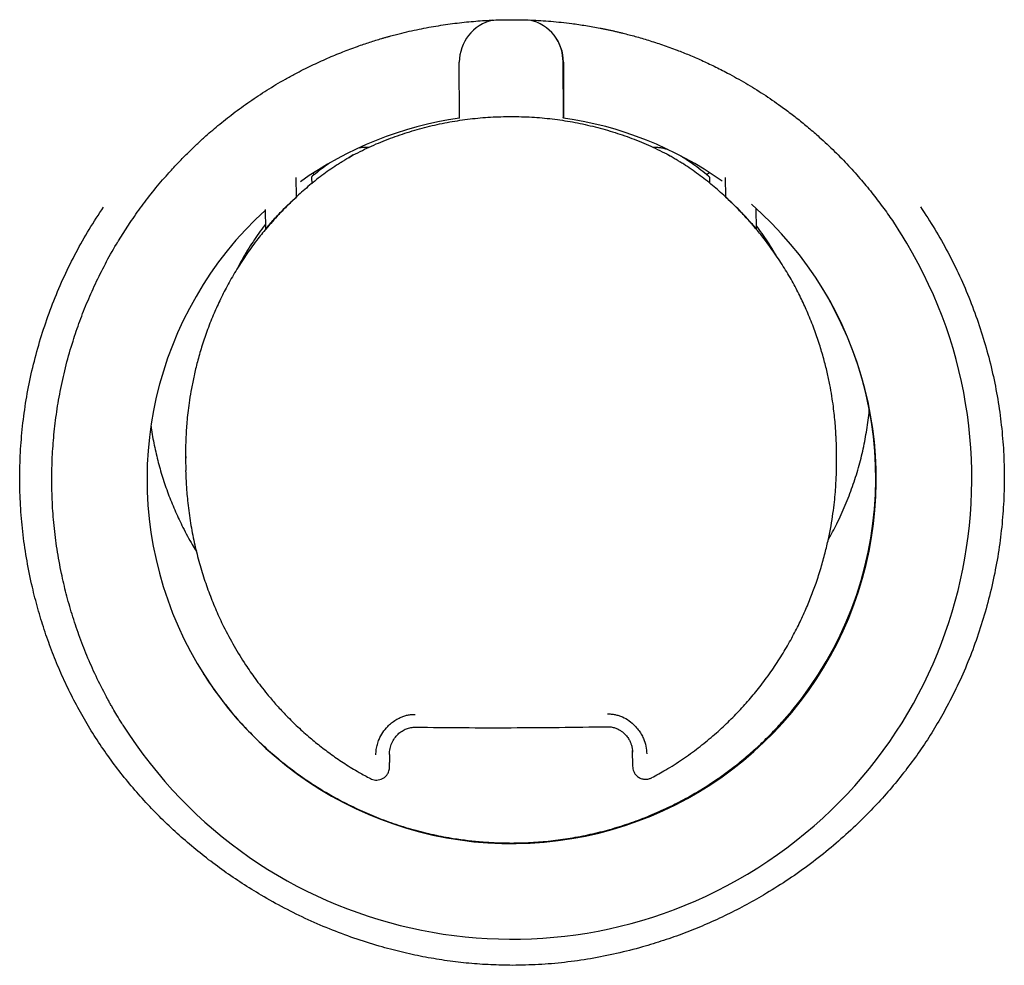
# Model space of a CAD drawing. Header units: millimetres. Extents: x 8 to 1221, y 12 to 660.
# Tile 12 of 24: x 613 to 624, y 623 to 634. Entities that reach past the tile are written whole.
import ezdxf

# ---------------------------------------------------------------- set-up
doc = ezdxf.new("R2010")
doc.units = ezdxf.units.MM

msp = doc.modelspace()

# ---------------------------------------------------------------- linework, layer by layer
at = {"color": 7, "linetype": 'Continuous', "lineweight": 30}
for p, q in [((617.74, 632.945), (617.739, 633.587)), ((618.933, 633.597), (618.934, 632.955)), ((618.939, 633.587), (618.94, 632.945)), ((618.94, 632.945), (618.934, 632.955)), ((616.698, 632.607), (616.672, 632.607)), ((619.988, 632.606), (619.974, 632.606)), ((616.517, 632.52), (616.467, 632.486)), ((620.205, 632.485), (620.154, 632.518)), ((616.069, 632.294), (616.053, 632.309)), ((620.589, 632.293), (620.617, 632.319)), ((615.863, 632.038), (615.86, 632.262)), ((616.038, 632.261), (616.039, 632.189)), ((620.621, 632.259), (620.622, 632.195)), ((620.808, 632.036), (620.805, 632.26)), ((615.863, 632.038), (615.865, 632.036)), ((615.869, 632.042), (615.865, 632.036)), ((620.802, 632.04), (620.807, 632.034)), ((620.808, 632.036), (620.807, 632.034)), ((615.509, 631.669), (615.506, 631.891)), ((621.161, 631.667), (621.158, 631.904)), ((613.812, 631.529), (613.947, 631.741)), ((622.741, 631.744), (622.822, 631.617)), ((621.161, 631.667), (621.159, 631.665)), ((622.085, 629.023), (622.083, 629.145)), ((614.584, 629.025), (614.587, 628.886)), ((614.59, 629.048), (614.59, 629.026)), ((616.936, 625.614), (616.936, 625.524)), ((619.732, 625.662), (619.735, 625.481)), ((619.735, 625.623), (619.733, 625.642)), ((619.735, 625.481), (619.736, 625.465)), ((619.955, 625.348), (619.955, 625.347))]:
    msp.add_line(p, q, dxfattribs=at)
for centre, radius, start, end in [((618.239, 633.587), 0.5, 103.3178, 180.0069), ((618.439, 633.587), 0.5, 0.0077, 76.9869), ((618.434, 633.596), 0.5, 0.0076, 31.6912), ((618.342, 628.788), 4.2, 98.2499, 125.413), ((618.342, 628.788), 4.2, 54.766, 81.8239), ((618.342, 628.788), 4.2, 132.4911, 48.8921), ((618.342, 628.788), 5.3, 212.333, 32.3291), ((618.336, 628.798), 4.2, 317.9733, 32.2541), ((618.336, 628.797), 4.2, 212.4072, 221.9801)]:
    msp.add_arc(centre, radius, start, end, dxfattribs=at)
for points, knots in [([(613.948, 631.742), (613.991, 631.805), (614.08, 631.933), (614.225, 632.119), (614.363, 632.281), (614.491, 632.421), (614.578, 632.51), (614.638, 632.569), (614.669, 632.6), (614.701, 632.63), (614.734, 632.661), (614.766, 632.691), (614.84, 632.758), (614.962, 632.862), (615.137, 633.001), (615.293, 633.114), (615.423, 633.202), (615.524, 633.267), (615.628, 633.331), (615.736, 633.393), (615.872, 633.468), (616.033, 633.549), (616.215, 633.633), (616.392, 633.706), (616.555, 633.768), (616.706, 633.819), (616.811, 633.851), (616.88, 633.871), (616.915, 633.881), (616.949, 633.891), (616.982, 633.9), (617.015, 633.908), (617.113, 633.933), (617.273, 633.97), (617.495, 634.01), (617.713, 634.041), (617.926, 634.062), (618.133, 634.075), (618.345, 634.079), (618.564, 634.075), (618.797, 634.061), (619.008, 634.038), (619.197, 634.011), (619.318, 633.989), (619.397, 633.973), (619.435, 633.966), (619.472, 633.958), (619.51, 633.95), (619.547, 633.941), (619.585, 633.932), (619.658, 633.914), (619.769, 633.885), (619.921, 633.841), (620.082, 633.788), (620.214, 633.74), (620.317, 633.7), (620.386, 633.672), (620.457, 633.642), (620.53, 633.61), (620.603, 633.576), (620.677, 633.541), (620.752, 633.503), (620.874, 633.44), (621.039, 633.348), (621.244, 633.221), (621.399, 633.115), (621.508, 633.035), (621.573, 632.986), (621.637, 632.936), (621.701, 632.885), (621.763, 632.833), (621.825, 632.78), (621.926, 632.691), (622.061, 632.565), (622.222, 632.399), (622.371, 632.233), (622.506, 632.068), (622.629, 631.906), (622.705, 631.797), (622.741, 631.744)], [0, 0, 0, 0, 0.021995, 0.044602, 0.067827, 0.083496, 0.099439, 0.10366, 0.107899, 0.112158, 0.116435, 0.120731, 0.125046, 0.145422, 0.167105, 0.190096, 0.20139, 0.212974, 0.224851, 0.237018, 0.249478, 0.269994, 0.289521, 0.308059, 0.325611, 0.34024, 0.354107, 0.357613, 0.361067, 0.364469, 0.367818, 0.371115, 0.374361, 0.396742, 0.418463, 0.439534, 0.459964, 0.479764, 0.498947, 0.520401, 0.542647, 0.565699, 0.581363, 0.597389, 0.601036, 0.604702, 0.608387, 0.61209, 0.615812, 0.619552, 0.623311, 0.637497, 0.652765, 0.669114, 0.686547, 0.693692, 0.701005, 0.708486, 0.716134, 0.723949, 0.731933, 0.740083, 0.748402, 0.771859, 0.795322, 0.8188, 0.826712, 0.834621, 0.842529, 0.850434, 0.858338, 0.866239, 0.874139, 0.897486, 0.91988, 0.941323, 0.961821, 0.981378, 1, 1, 1, 1]), ([(616.517, 632.52), (616.587, 632.555), (616.727, 632.625), (616.945, 632.714), (617.168, 632.79), (617.396, 632.853), (617.628, 632.902), (617.863, 632.937), (618.099, 632.959), (618.257, 632.962), (618.337, 632.963)], [0, 0, 0, 0, 0.124811, 0.249411, 0.374316, 0.500036, 0.625096, 0.749779, 0.874582, 1, 1, 1, 1]), ([(618.337, 632.963), (618.416, 632.961), (618.574, 632.959), (618.81, 632.937), (619.044, 632.902), (619.276, 632.852), (619.505, 632.789), (619.728, 632.713), (619.945, 632.624), (620.084, 632.553), (620.154, 632.518)], [0, 0, 0, 0, 0.1253188, 0.2501001, 0.374839, 0.5000312, 0.6256186, 0.7504675, 0.8750898, 1, 1, 1, 1]), ([(616.672, 632.607), (616.661, 632.607), (616.636, 632.607), (616.606, 632.604), (616.587, 632.6), (616.583, 632.599)], [0, 0, 0, 0, 0.342346, 0.860842, 1, 1, 1, 1]), ([(620.133, 632.585), (620.124, 632.587), (620.1, 632.594), (620.061, 632.601), (620.021, 632.605), (619.997, 632.606), (619.988, 632.606)], [0, 0, 0, 0, 0.190335, 0.504225, 0.818482, 1, 1, 1, 1]), ([(616.389, 632.441), (616.375, 632.432), (616.302, 632.388), (616.176, 632.299), (616.016, 632.175), (615.916, 632.086), (615.868, 632.043)], [0, 0, 0, 0, 0.074134, 0.38923, 0.704384, 1, 1, 1, 1]), ([(616.24, 632.423), (616.21, 632.401), (616.148, 632.357), (616.082, 632.305), (616.046, 632.276), (616.039, 632.27)], [0, 0, 0, 0, 0.449298, 0.897585, 1, 1, 1, 1]), ([(616.389, 632.441), (616.4, 632.449), (616.441, 632.476), (616.485, 632.501), (616.517, 632.52)], [0, 0, 0, 0, 0.266303, 1, 1, 1, 1]), ([(620.154, 632.518), (620.17, 632.509), (620.201, 632.491), (620.244, 632.465), (620.27, 632.448), (620.282, 632.441)], [0, 0, 0, 0, 0.36979, 0.725062, 1, 1, 1, 1]), ([(620.803, 632.041), (620.754, 632.084), (620.655, 632.173), (620.495, 632.297), (620.368, 632.386), (620.296, 632.431), (620.281, 632.44)], [0, 0, 0, 0, 0.295159, 0.609715, 0.924213, 1, 1, 1, 1]), ([(620.619, 632.268), (620.602, 632.282), (620.555, 632.321), (620.475, 632.382), (620.383, 632.448), (620.321, 632.488), (620.294, 632.506)], [0, 0, 0, 0, 0.16024, 0.4563, 0.752392, 1, 1, 1, 1]), ([(616.042, 632.272), (616.041, 632.271), (616.038, 632.269), (616.038, 632.264), (616.038, 632.261)], [0, 0, 0, 0, 0.35301, 1, 1, 1, 1]), ([(620.616, 632.27), (620.617, 632.27), (620.621, 632.268), (620.621, 632.263), (620.621, 632.259)], [0, 0, 0, 0, 0.187826, 1, 1, 1, 1]), ([(615.509, 631.669), (615.54, 631.706), (615.603, 631.778), (615.719, 631.902), (615.809, 631.986), (615.863, 632.038)], [0, 0, 0, 0, 0.280513, 0.560738, 1, 1, 1, 1]), ([(615.865, 632.036), (615.83, 632.004), (615.76, 631.938), (615.641, 631.816), (615.561, 631.724), (615.511, 631.667)], [0, 0, 0, 0, 0.279944, 0.560039, 1, 1, 1, 1]), ([(621.01, 631.833), (620.973, 631.872), (620.907, 631.941), (620.837, 632.006), (620.807, 632.034)], [0, 0, 0, 0, 0.55998, 1, 1, 1, 1]), ([(621.161, 631.667), (621.13, 631.703), (621.068, 631.776), (620.952, 631.9), (620.862, 631.984), (620.808, 632.036)], [0, 0, 0, 0, 0.280513, 0.560738, 1, 1, 1, 1]), ([(618.351, 623.186), (618.268, 623.188), (618.101, 623.19), (617.85, 623.208), (617.6, 623.237), (617.35, 623.278), (617.1, 623.331), (616.836, 623.4), (616.561, 623.485), (616.276, 623.59), (615.997, 623.709), (615.723, 623.844), (615.47, 623.984), (615.239, 624.127), (615.028, 624.27), (614.825, 624.421), (614.63, 624.58), (614.441, 624.747), (614.259, 624.923), (614.085, 625.108), (613.919, 625.3), (613.763, 625.499), (613.617, 625.703), (613.482, 625.913), (613.357, 626.13), (613.241, 626.353), (613.135, 626.582), (613.04, 626.816), (612.956, 627.054), (612.882, 627.295), (612.815, 627.558), (612.757, 627.842), (612.712, 628.144), (612.684, 628.447), (612.673, 628.75), (612.679, 629.055), (612.702, 629.358), (612.741, 629.661), (612.797, 629.961), (612.871, 630.258), (612.96, 630.552), (613.066, 630.841), (613.187, 631.124), (613.323, 631.398), (613.473, 631.664), (613.585, 631.835), (613.641, 631.92)], [0, 0, 0, 0, 0.020499, 0.041034, 0.061649, 0.082389, 0.103296, 0.124413, 0.149313, 0.174201, 0.199142, 0.2242, 0.249438, 0.270511, 0.291456, 0.312309, 0.333107, 0.353889, 0.374691, 0.395903, 0.416898, 0.437717, 0.458405, 0.479004, 0.49956, 0.520432, 0.541216, 0.561955, 0.582692, 0.603471, 0.624334, 0.649597, 0.674639, 0.699537, 0.724372, 0.749225, 0.774207, 0.799128, 0.82407, 0.849113, 0.874339, 0.899582, 0.924691, 0.949745, 0.974822, 1, 1, 1, 1]), ([(623.051, 631.922), (623.107, 631.837), (623.219, 631.667), (623.369, 631.4), (623.505, 631.127), (623.625, 630.845), (623.73, 630.557), (623.82, 630.264), (623.893, 629.968), (623.95, 629.67), (623.989, 629.369), (624.013, 629.066), (624.019, 628.763), (624.008, 628.46), (623.981, 628.156), (623.937, 627.853), (623.876, 627.551), (623.799, 627.254), (623.707, 626.963), (623.6, 626.679), (623.477, 626.402), (623.348, 626.148), (623.215, 625.916), (623.08, 625.706), (622.935, 625.502), (622.78, 625.303), (622.614, 625.111), (622.428, 624.914), (622.222, 624.715), (621.993, 624.517), (621.754, 624.331), (621.505, 624.156), (621.26, 624.003), (621.023, 623.87), (620.796, 623.755), (620.566, 623.65), (620.331, 623.555), (620.093, 623.471), (619.833, 623.391), (619.553, 623.32), (619.253, 623.26), (618.953, 623.218), (618.652, 623.191), (618.452, 623.188), (618.351, 623.186)], [0, 0, 0, 0, 0.025143, 0.050179, 0.075185, 0.100241, 0.125424, 0.150529, 0.175458, 0.200291, 0.225108, 0.24999, 0.274764, 0.299578, 0.324512, 0.349647, 0.375062, 0.400289, 0.425352, 0.450326, 0.475287, 0.500312, 0.520858, 0.541451, 0.562136, 0.582957, 0.603958, 0.62518, 0.650144, 0.675092, 0.700087, 0.725195, 0.750479, 0.771538, 0.792463, 0.813292, 0.834061, 0.854807, 0.875567, 0.90089, 0.925921, 0.950733, 0.975401, 1, 1, 1, 1]), ([(621.159, 631.665), (621.132, 631.697), (621.083, 631.754), (621.032, 631.809), (621.01, 631.833)], [0, 0, 0, 0, 0.56024, 1, 1, 1, 1]), ([(615.515, 631.673), (615.478, 631.628), (615.395, 631.527), (615.278, 631.363), (615.164, 631.186), (615.064, 631.012), (614.979, 630.843), (614.901, 630.669), (614.831, 630.491), (614.771, 630.311), (614.722, 630.141), (614.683, 629.982), (614.654, 629.835), (614.631, 629.701), (614.615, 629.58), (614.603, 629.473), (614.596, 629.379), (614.591, 629.299), (614.588, 629.231), (614.586, 629.172), (614.585, 629.119), (614.584, 629.071), (614.584, 629.041), (614.584, 629.026)], [0, 0, 0, 0, 0.0606484, 0.1372502, 0.2106766, 0.2805826, 0.3468049, 0.409528, 0.4803886, 0.5466116, 0.6083035, 0.6654604, 0.717846, 0.7652648, 0.8077184, 0.8453346, 0.8781599, 0.9062215, 0.9295322, 0.9494044, 0.9677347, 0.9845841, 1, 1, 1, 1]), ([(615.508, 631.724), (615.505, 631.72), (615.478, 631.686), (615.429, 631.618), (615.362, 631.521), (615.299, 631.422), (615.24, 631.321), (615.2, 631.249), (615.181, 631.21), (615.179, 631.206)], [0, 0, 0, 0, 0.0240031, 0.2151822, 0.4063319, 0.597452, 0.7885426, 0.9796041, 1, 1, 1, 1]), ([(622.083, 629.145), (622.083, 629.147), (622.083, 629.156), (622.083, 629.176), (622.082, 629.206), (622.08, 629.245), (622.078, 629.292), (622.075, 629.353), (622.069, 629.429), (622.06, 629.522), (622.048, 629.628), (622.03, 629.746), (622.007, 629.878), (621.976, 630.022), (621.937, 630.177), (621.887, 630.343), (621.827, 630.519), (621.758, 630.692), (621.68, 630.862), (621.596, 631.028), (621.498, 631.197), (621.386, 631.369), (621.274, 631.527), (621.194, 631.624), (621.159, 631.665)], [0, 0, 0, 0, 0.002582, 0.00997, 0.021592, 0.03548, 0.052717, 0.073304, 0.102437, 0.136417, 0.175278, 0.219081, 0.267948, 0.3218, 0.380426, 0.443645, 0.51149, 0.584072, 0.648308, 0.716118, 0.787664, 0.862757, 0.941059, 1, 1, 1, 1]), ([(621.387, 631.366), (621.376, 631.384), (621.346, 631.436), (621.293, 631.52), (621.228, 631.615), (621.183, 631.676), (621.161, 631.705)], [0, 0, 0, 0, 0.153866, 0.441736, 0.729648, 1, 1, 1, 1]), ([(613.868, 625.947), (613.862, 625.957), (613.837, 625.996), (613.796, 626.063), (613.754, 626.135), (613.723, 626.19), (613.706, 626.22), (613.697, 626.238), (613.693, 626.244), (613.689, 626.251), (613.686, 626.257), (613.683, 626.263), (613.68, 626.269), (613.677, 626.274), (613.633, 626.356), (613.553, 626.514), (613.448, 626.751), (613.356, 626.989), (613.277, 627.227), (613.21, 627.464), (613.152, 627.714), (613.104, 627.976), (613.069, 628.25), (613.049, 628.518), (613.043, 628.781), (613.049, 629.04), (613.068, 629.3), (613.1, 629.564), (613.147, 629.833), (613.209, 630.105), (613.283, 630.363), (613.366, 630.608), (613.457, 630.838), (613.56, 631.067), (613.676, 631.295), (613.761, 631.449), (613.81, 631.526), (613.812, 631.529)], [0, 0, 0, 0, 0.005716, 0.0242473, 0.0399747, 0.048819, 0.0564419, 0.0577957, 0.0591024, 0.060362, 0.0615745, 0.0627398, 0.063858, 0.0649291, 0.0659531, 0.1112263, 0.1556445, 0.1992102, 0.241926, 0.2837948, 0.3248194, 0.3729374, 0.4198503, 0.4655644, 0.5100865, 0.553424, 0.5975093, 0.6426594, 0.6888818, 0.736184, 0.7845726, 0.8257326, 0.8676549, 0.9103428, 0.9537993, 0.9980275, 1, 1, 1, 1]), ([(621.988, 628.085), (622.022, 628.147), (622.094, 628.277), (622.187, 628.483), (622.27, 628.699), (622.339, 628.917), (622.394, 629.135), (622.434, 629.354), (622.456, 629.503), (622.461, 629.578), (622.461, 629.58)], [0, 0, 0, 0, 0.133934, 0.281664, 0.427771, 0.572255, 0.715116, 0.856354, 0.995968, 1, 1, 1, 1]), ([(614.188, 629.393), (614.189, 629.388), (614.197, 629.315), (614.224, 629.176), (614.27, 628.978), (614.326, 628.784), (614.393, 628.594), (614.469, 628.409), (614.558, 628.222), (614.638, 628.071), (614.694, 627.983), (614.71, 627.958)], [0, 0, 0, 0, 0.0099834, 0.1435909, 0.2762471, 0.407952, 0.5387058, 0.6685085, 0.7973603, 0.9434505, 1, 1, 1, 1]), ([(619.955, 625.348), (620.009, 625.377), (620.131, 625.442), (620.31, 625.558), (620.491, 625.688), (620.66, 625.826), (620.816, 625.967), (620.96, 626.113), (621.093, 626.261), (621.22, 626.418), (621.342, 626.584), (621.455, 626.757), (621.556, 626.929), (621.645, 627.099), (621.722, 627.265), (621.79, 627.428), (621.852, 627.595), (621.906, 627.763), (621.953, 627.932), (621.991, 628.093), (622.021, 628.245), (622.043, 628.387), (622.06, 628.517), (622.071, 628.634), (622.078, 628.739), (622.082, 628.829), (622.085, 628.905), (622.085, 628.968), (622.085, 629.005), (622.085, 629.021)], [0, 0, 0, 0, 0.041329, 0.092898, 0.143146, 0.191931, 0.239143, 0.28492, 0.329436, 0.372829, 0.42107, 0.467566, 0.512169, 0.554986, 0.596125, 0.63567, 0.673494, 0.715283, 0.754586, 0.791506, 0.826111, 0.858413, 0.887871, 0.914296, 0.937685, 0.957959, 0.975081, 0.989082, 1, 1, 1, 1]), ([(614.586, 628.886), (614.587, 628.872), (614.588, 628.841), (614.59, 628.785), (614.594, 628.715), (614.6, 628.632), (614.613, 628.494), (614.636, 628.309), (614.678, 628.085), (614.729, 627.869), (614.79, 627.662), (614.86, 627.464), (614.937, 627.274), (615.03, 627.072), (615.142, 626.863), (615.248, 626.69), (615.331, 626.568), (615.389, 626.485), (615.454, 626.399), (615.533, 626.301), (615.626, 626.191), (615.737, 626.071), (615.864, 625.945), (615.996, 625.825), (616.133, 625.713), (616.271, 625.609), (616.422, 625.506), (616.571, 625.414), (616.672, 625.361), (616.716, 625.338)], [0, 0, 0, 0, 0.0097453, 0.0226008, 0.0386521, 0.057965, 0.080588, 0.1341718, 0.1866678, 0.2377792, 0.287382, 0.3355994, 0.3828213, 0.429336, 0.4889367, 0.5467281, 0.5689495, 0.5914952, 0.6164118, 0.6438888, 0.678241, 0.7159557, 0.7570822, 0.801553, 0.8393616, 0.8791974, 0.9211401, 0.965303, 1, 1, 1, 1]), ([(616.778, 625.612), (616.779, 625.632), (616.781, 625.672), (616.794, 625.732), (616.817, 625.798), (616.856, 625.869), (616.906, 625.932), (616.958, 625.979), (617.006, 626.013), (617.054, 626.039), (617.1, 626.057), (617.143, 626.069), (617.187, 626.076), (617.216, 626.076), (617.231, 626.076)], [0, 0, 0, 0, 0.084535, 0.16863, 0.253769, 0.37873, 0.504296, 0.588226, 0.670368, 0.752063, 0.815335, 0.877253, 0.938555, 1, 1, 1, 1]), ([(619.445, 626.083), (619.46, 626.082), (619.489, 626.082), (619.533, 626.075), (619.576, 626.064), (619.631, 626.043), (619.696, 626.006), (619.756, 625.954), (619.801, 625.901), (619.835, 625.851), (619.866, 625.789), (619.892, 625.712), (619.896, 625.651), (619.898, 625.621)], [0, 0, 0, 0, 0.061548, 0.122933, 0.184915, 0.248233, 0.370715, 0.49572, 0.579675, 0.662769, 0.746272, 0.873386, 1, 1, 1, 1]), ([(615.214, 625.988), (615.266, 625.932), (615.371, 625.819), (615.54, 625.661), (615.719, 625.51), (615.907, 625.368), (616.106, 625.235), (616.31, 625.115), (616.518, 625.008), (616.731, 624.913), (616.951, 624.828), (617.178, 624.756), (617.411, 624.696), (617.626, 624.654), (617.819, 624.626), (617.991, 624.608), (618.164, 624.597), (618.28, 624.596), (618.337, 624.595)], [0, 0, 0, 0, 0.066039, 0.132127, 0.198166, 0.266077, 0.334042, 0.401951, 0.46801, 0.534121, 0.600179, 0.668248, 0.736377, 0.804446, 0.853159, 0.901872, 0.950936, 1, 1, 1, 1]), ([(618.337, 624.595), (618.413, 624.596), (618.565, 624.599), (618.792, 624.618), (619.02, 624.649), (619.248, 624.693), (619.475, 624.75), (619.696, 624.819), (619.91, 624.899), (620.118, 624.99), (620.322, 625.092), (620.521, 625.207), (620.716, 625.333), (620.892, 625.461), (621.049, 625.589), (621.191, 625.715), (621.327, 625.846), (621.413, 625.939), (621.456, 625.986)], [0, 0, 0, 0, 0.064335, 0.12872, 0.193054, 0.259288, 0.325579, 0.391815, 0.456142, 0.520519, 0.584847, 0.650976, 0.717156, 0.783286, 0.837248, 0.891209, 0.945604, 1, 1, 1, 1]), ([(616.933, 625.613), (616.935, 625.637), (616.938, 625.682), (616.96, 625.746), (616.991, 625.803), (617.031, 625.85), (617.078, 625.886), (617.128, 625.911), (617.181, 625.927), (617.216, 625.928), (617.234, 625.929)], [0, 0, 0, 0, 0.144367, 0.283015, 0.415632, 0.542084, 0.663168, 0.779614, 0.891763, 1, 1, 1, 1]), ([(617.234, 625.929), (617.418, 625.927), (617.785, 625.923), (618.337, 625.923), (618.888, 625.926), (619.255, 625.932), (619.439, 625.935)], [0, 0, 0, 0, 0.249949, 0.499926, 0.74994, 1, 1, 1, 1]), ([(619.439, 625.935), (619.455, 625.935), (619.487, 625.934), (619.531, 625.922), (619.57, 625.906), (619.603, 625.886), (619.631, 625.864), (619.66, 625.836), (619.686, 625.802), (619.707, 625.764), (619.721, 625.728), (619.731, 625.687), (619.733, 625.658), (619.735, 625.641)], [0, 0, 0, 0, 0.106074, 0.20388, 0.294118, 0.377166, 0.45321, 0.522312, 0.638967, 0.726127, 0.798149, 0.888742, 1, 1, 1, 1]), ([(616.716, 625.337), (616.725, 625.333), (616.743, 625.325), (616.773, 625.319), (616.807, 625.32), (616.84, 625.329), (616.872, 625.345), (616.898, 625.369), (616.918, 625.397), (616.929, 625.425), (616.934, 625.448), (616.935, 625.467), (616.935, 625.484), (616.936, 625.502), (616.936, 625.517), (616.936, 625.524)], [0, 0, 0, 0, 0.0757291, 0.1585979, 0.2475988, 0.3402235, 0.434334, 0.5325182, 0.6259778, 0.7022383, 0.7768941, 0.8332707, 0.8806812, 0.9450732, 1, 1, 1, 1]), ([(619.735, 625.479), (619.736, 625.47), (619.737, 625.449), (619.747, 625.417), (619.768, 625.382), (619.801, 625.353), (619.841, 625.334), (619.882, 625.327), (619.921, 625.332), (619.944, 625.342), (619.955, 625.346)], [0, 0, 0, 0, 0.093144, 0.204555, 0.337571, 0.482389, 0.624178, 0.759516, 0.885567, 1, 1, 1, 1])]:
    msp.add_open_spline(points, degree=3, knots=knots, dxfattribs=at)

doc.saveas('drawing.dxf')
